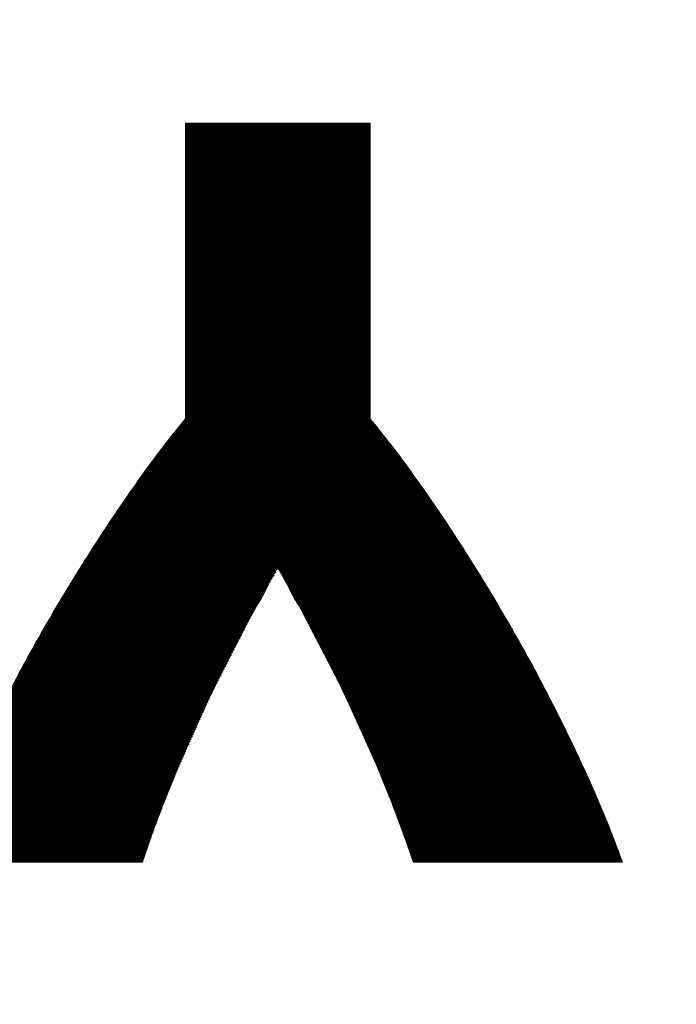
# Model space of a CAD drawing. Header units: millimetres. Extents: x 0 to 1071, y 0 to 742.
# Tile 68 of 130: x 212.08 to 216.35, y 521.68 to 528.07. Entities that reach past the tile are written whole.
import ezdxf

# ---------------------------------------------------------------- set-up
doc = ezdxf.new("R2010")
doc.units = ezdxf.units.MM
doc.header["$LTSCALE"] = 0.454724
doc.layers.add('NoLayerName_001', color=7, linetype='Continuous')
doc.layers.add('NoLayerName_002', color=7, linetype='Continuous')

# ---------------------------------------------------------------- blocks, each defined once
blk = doc.blocks.new('JZB_0009')
at = {"layer": 'NoLayerName_002', "color": 7, "linetype": 'Continuous', "lineweight": 25}
for p, q in [((30.3468, 4.841), (29.1599, 3.6541)), ((30.3379, 4.841), (29.1599, 3.663)), ((30.329, 4.841), (29.1599, 3.6719)), ((30.3201, 4.841), (29.1599, 3.6808)), ((30.3112, 4.841), (29.1599, 3.6897)), ((30.3023, 4.841), (29.1599, 3.6986)), ((30.2934, 4.841), (29.1599, 3.7075)), ((30.2845, 4.841), (29.1599, 3.7164)), ((30.2756, 4.841), (29.1599, 3.7253)), ((30.2667, 4.841), (29.1599, 3.7343)), ((30.2578, 4.841), (29.1599, 3.7432)), ((30.2489, 4.841), (29.1599, 3.7521)), ((30.2399, 4.841), (29.1599, 3.761)), ((30.231, 4.841), (29.1599, 3.7699)), ((30.2221, 4.841), (29.1599, 3.7788)), ((30.2132, 4.841), (29.1599, 3.7877)), ((30.2043, 4.841), (29.1599, 3.7966)), ((30.1954, 4.841), (29.1599, 3.8055)), ((30.1865, 4.841), (29.1599, 3.8144)), ((30.1776, 4.841), (29.1599, 3.8233)), ((30.1687, 4.841), (29.1599, 3.8322)), ((30.1598, 4.841), (29.1599, 3.8412)), ((30.1509, 4.841), (29.1599, 3.8501)), ((30.142, 4.841), (29.1599, 3.859)), ((30.133, 4.841), (29.1599, 3.8679)), ((30.1241, 4.841), (29.1599, 3.8768)), ((30.1152, 4.841), (29.1599, 3.8857)), ((30.1063, 4.841), (29.1599, 3.8946)), ((30.0974, 4.841), (29.1599, 3.9035)), ((30.0885, 4.841), (29.1599, 3.9124)), ((30.0796, 4.841), (29.1599, 3.9213)), ((30.0707, 4.841), (29.1599, 3.9302)), ((30.0618, 4.841), (29.1599, 3.9392)), ((30.0529, 4.841), (29.1599, 3.9481)), ((30.044, 4.841), (29.1599, 3.957)), ((30.0351, 4.841), (29.1599, 3.9659)), ((30.0261, 4.841), (29.1599, 3.9748)), ((30.0172, 4.841), (29.1599, 3.9837)), ((30.0083, 4.841), (29.1599, 3.9926)), ((29.9994, 4.841), (29.1599, 4.0015)), ((29.9905, 4.841), (29.1599, 4.0104)), ((29.9816, 4.841), (29.1599, 4.0193)), ((29.9727, 4.841), (29.1599, 4.0282)), ((29.9638, 4.841), (29.1599, 4.0371)), ((29.9549, 4.841), (29.1599, 4.0461)), ((29.946, 4.841), (29.1599, 4.055)), ((29.9371, 4.841), (29.1599, 4.0639)), ((29.9282, 4.841), (29.1599, 4.0728)), ((29.9192, 4.841), (29.1599, 4.0817)), ((29.9103, 4.841), (29.1599, 4.0906)), ((29.9014, 4.841), (29.1599, 4.0995)), ((29.8925, 4.841), (29.1599, 4.1084)), ((29.8836, 4.841), (29.1599, 4.1173)), ((29.8747, 4.841), (29.1599, 4.1262)), ((29.8658, 4.841), (29.1599, 4.1351)), ((29.8569, 4.841), (29.1599, 4.144)), ((29.848, 4.841), (29.1599, 4.153)), ((29.8391, 4.841), (29.1599, 4.1619)), ((29.8302, 4.841), (29.1599, 4.1708)), ((29.8212, 4.841), (29.1599, 4.1797)), ((29.8123, 4.841), (29.1599, 4.1886)), ((29.8034, 4.841), (29.1599, 4.1975)), ((29.7945, 4.841), (29.1599, 4.2064)), ((29.7856, 4.841), (29.1599, 4.2153)), ((29.7767, 4.841), (29.1599, 4.2242)), ((29.7678, 4.841), (29.1599, 4.2331)), ((29.7589, 4.841), (29.1599, 4.242)), ((29.75, 4.841), (29.1599, 4.2509)), ((29.7411, 4.841), (29.1599, 4.2599)), ((29.7322, 4.841), (29.1599, 4.2688)), ((29.7233, 4.841), (29.1599, 4.2777)), ((29.7143, 4.841), (29.1599, 4.2866)), ((29.7054, 4.841), (29.1599, 4.2955)), ((29.6965, 4.841), (29.1599, 4.3044)), ((29.6876, 4.841), (29.1599, 4.3133)), ((29.6787, 4.841), (29.1599, 4.3222)), ((29.6698, 4.841), (29.1599, 4.3311)), ((29.6609, 4.841), (29.1599, 4.34)), ((29.652, 4.841), (29.1599, 4.3489)), ((29.6431, 4.841), (29.1599, 4.3578)), ((29.6342, 4.841), (29.1599, 4.3668)), ((29.6253, 4.841), (29.1599, 4.3757)), ((29.6164, 4.841), (29.1599, 4.3846)), ((29.6074, 4.841), (29.1599, 4.3935)), ((29.5985, 4.841), (29.1599, 4.4024)), ((29.5896, 4.841), (29.1599, 4.4113)), ((29.5807, 4.841), (29.1599, 4.4202)), ((29.5718, 4.841), (29.1599, 4.4291)), ((29.5629, 4.841), (29.1599, 4.438)), ((29.554, 4.841), (29.1599, 4.4469)), ((29.5451, 4.841), (29.1599, 4.4558)), ((29.5362, 4.841), (29.1599, 4.4647)), ((29.5273, 4.841), (29.1599, 4.4737)), ((29.5184, 4.841), (29.1599, 4.4826)), ((29.5095, 4.841), (29.1599, 4.4915)), ((29.5005, 4.841), (29.1599, 4.5004)), ((29.4916, 4.841), (29.1599, 4.5093)), ((29.4827, 4.841), (29.1599, 4.5182)), ((29.4738, 4.841), (29.1599, 4.5271)), ((29.4649, 4.841), (29.1599, 4.536)), ((29.456, 4.841), (29.1599, 4.5449)), ((29.4471, 4.841), (29.1599, 4.5538)), ((29.4382, 4.841), (29.1599, 4.5627)), ((29.4293, 4.841), (29.1599, 4.5716)), ((29.4204, 4.841), (29.1599, 4.5806)), ((29.4115, 4.841), (29.1599, 4.5895)), ((29.4026, 4.841), (29.1599, 4.5984)), ((29.3936, 4.841), (29.1599, 4.6073)), ((29.3847, 4.841), (29.1599, 4.6162)), ((29.3758, 4.841), (29.1599, 4.6251)), ((29.3669, 4.841), (29.1599, 4.634)), ((29.358, 4.841), (29.1599, 4.6429)), ((29.3491, 4.841), (29.1599, 4.6518)), ((29.3402, 4.841), (29.1599, 4.6607)), ((29.3313, 4.841), (29.1599, 4.6696)), ((29.3224, 4.841), (29.1599, 4.6786)), ((29.3135, 4.841), (29.1599, 4.6875)), ((29.3046, 4.841), (29.1599, 4.6964)), ((29.2957, 4.841), (29.1599, 4.7053)), ((29.2867, 4.841), (29.1599, 4.7142)), ((29.2778, 4.841), (29.1599, 4.7231)), ((29.2689, 4.841), (29.1599, 4.732)), ((29.26, 4.841), (29.1599, 4.7409)), ((29.2511, 4.841), (29.1599, 4.7498)), ((29.2422, 4.841), (29.1599, 4.7587)), ((29.2333, 4.841), (29.1599, 4.7676)), ((29.2244, 4.841), (29.1599, 4.7765)), ((29.2155, 4.841), (29.1599, 4.7855)), ((29.2066, 4.841), (29.1599, 4.7944)), ((29.1977, 4.841), (29.1599, 4.8033)), ((29.1888, 4.841), (29.1599, 4.8122)), ((29.1798, 4.841), (29.1599, 4.8211)), ((29.1709, 4.841), (29.1599, 4.83)), ((29.162, 4.841), (29.1599, 4.8389)), ((30.3555, 4.8407), (29.1599, 3.6452)), ((30.3598, 4.8361), (29.1599, 3.6363)), ((30.3598, 4.8272), (29.1599, 3.6274)), ((30.3598, 4.8183), (29.1599, 3.6184)), ((30.3598, 4.8094), (29.1599, 3.6095)), ((30.3598, 4.8005), (29.1599, 3.6006)), ((30.3598, 4.7916), (29.1599, 3.5917)), ((30.3598, 4.7827), (29.1599, 3.5828)), ((30.3598, 4.7738), (29.1599, 3.5739)), ((30.3598, 4.7649), (29.1599, 3.565)), ((30.3598, 4.756), (29.1599, 3.5561)), ((30.3598, 4.7471), (29.1599, 3.5472)), ((30.3598, 4.7382), (29.1599, 3.5383)), ((30.3598, 4.7292), (29.1599, 3.5294)), ((30.3598, 4.7203), (29.1599, 3.5205)), ((30.3598, 4.7114), (29.1599, 3.5115)), ((30.3598, 4.7025), (29.1599, 3.5026)), ((30.3598, 4.6936), (29.1599, 3.4937)), ((30.3598, 4.6847), (29.1599, 3.4848)), ((30.3598, 4.6758), (29.1599, 3.4759)), ((30.3598, 4.6669), (29.1599, 3.467)), ((30.3598, 4.658), (29.1599, 3.4581)), ((30.3598, 4.6491), (29.1599, 3.4492)), ((30.3598, 4.6402), (29.1599, 3.4403)), ((30.3598, 4.6313), (29.1599, 3.4314)), ((30.3598, 4.6223), (29.1599, 3.4225)), ((30.3598, 4.6134), (29.1599, 3.4136)), ((30.3598, 4.6045), (29.1599, 3.4046)), ((30.3598, 4.5956), (29.1599, 3.3957)), ((30.3598, 4.5867), (29.1599, 3.3868)), ((30.3598, 4.5778), (29.1599, 3.3779)), ((30.3598, 4.5689), (29.1599, 3.369)), ((30.3598, 4.56), (29.1599, 3.3601)), ((30.3598, 4.5511), (29.1599, 3.3512)), ((30.3598, 4.5422), (29.1599, 3.3423)), ((30.3598, 4.5333), (29.1599, 3.3334)), ((30.3598, 4.5244), (29.1599, 3.3245)), ((30.3598, 4.5154), (29.1599, 3.3156)), ((30.3598, 4.5065), (29.1599, 3.3067)), ((30.3598, 4.4976), (29.1599, 3.2977)), ((30.3598, 4.4887), (29.1599, 3.2888)), ((30.3598, 4.4798), (29.1599, 3.2799)), ((30.3598, 4.4709), (29.1599, 3.271)), ((30.3598, 4.462), (29.1599, 3.2621)), ((30.3598, 4.4531), (29.1599, 3.2532)), ((30.3598, 4.4442), (29.1599, 3.2443)), ((30.3598, 4.4353), (29.1599, 3.2354)), ((30.3598, 4.4264), (29.1599, 3.2265)), ((30.3598, 4.4175), (29.1599, 3.2176)), ((30.3598, 4.4085), (29.1599, 3.2087)), ((30.3598, 4.3996), (29.1599, 3.1998)), ((30.3598, 4.3907), (29.1599, 3.1908)), ((30.3598, 4.3818), (29.1599, 3.1819)), ((30.3598, 4.3729), (29.1599, 3.173)), ((30.3598, 4.364), (29.1599, 3.1641)), ((30.3598, 4.3551), (29.1599, 3.1552)), ((30.3598, 4.3462), (29.1599, 3.1463)), ((30.3598, 4.3373), (29.1599, 3.1374)), ((30.3598, 4.3284), (29.1599, 3.1285)), ((30.3598, 4.3195), (29.1599, 3.1196)), ((30.3598, 4.3106), (29.1599, 3.1107)), ((30.3598, 4.3016), (29.1599, 3.1018)), ((30.3598, 4.2927), (29.1599, 3.0928)), ((30.3598, 4.2838), (29.1599, 3.0839)), ((30.3598, 4.2749), (29.1599, 3.075)), ((30.3598, 4.266), (29.1599, 3.0661)), ((30.3598, 4.2571), (29.1599, 3.0572)), ((30.3598, 4.2482), (29.1599, 3.0483)), ((30.3598, 4.2393), (29.1599, 3.0394)), ((30.3598, 4.2304), (29.1599, 3.0305)), ((30.3598, 4.2215), (29.1599, 3.0216)), ((30.3598, 4.2126), (29.1599, 3.0127)), ((30.3598, 4.2037), (29.1599, 3.0038)), ((30.3598, 4.1947), (29.1599, 2.9949)), ((30.3598, 4.1858), (29.1599, 2.9859)), ((30.3598, 4.1769), (29.1599, 2.977)), ((30.3598, 4.168), (29.1599, 2.9681)), ((30.3598, 4.1591), (29.1599, 2.9592)), ((30.3598, 4.0967), (29.0687, 2.8056)), ((30.3598, 4.1057), (29.0996, 2.8454)), ((30.3598, 4.1146), (29.1352, 2.8899)), ((30.3598, 4.1502), (29.1599, 2.9503)), ((30.3598, 4.1413), (29.1599, 2.9414)), ((30.3598, 4.1324), (29.1599, 2.9325)), ((30.3598, 4.1235), (29.1599, 2.9236)), ((30.3598, 4.0344), (28.8793, 2.5539)), ((30.3598, 4.0433), (28.9039, 2.5874)), ((30.3598, 4.0522), (28.9286, 2.621)), ((30.3598, 4.0611), (28.9532, 2.6545)), ((30.3598, 4.07), (28.9779, 2.6881)), ((30.3598, 4.0789), (29.007, 2.7261)), ((30.3598, 4.0878), (29.0378, 2.7658)), ((30.3598, 3.972), (28.7317, 2.3439)), ((30.3598, 3.9809), (28.7522, 2.3733)), ((30.3598, 3.9898), (28.7729, 2.4029)), ((30.3598, 3.9988), (28.7935, 2.4325)), ((30.3598, 4.0077), (28.8142, 2.462)), ((30.3598, 4.0166), (28.8348, 2.4916)), ((30.3598, 4.0255), (28.8555, 2.5211)), ((30.3598, 3.9097), (28.6069, 2.1568)), ((30.3598, 3.9186), (28.6248, 2.1835)), ((30.3598, 3.9275), (28.6426, 2.2102)), ((30.3598, 3.9364), (28.6604, 2.237)), ((30.3598, 3.9453), (28.6782, 2.2637)), ((30.3598, 3.9542), (28.696, 2.2904)), ((30.3598, 3.9631), (28.7139, 2.3172)), ((30.3598, 3.8384), (28.4885, 1.9671)), ((30.3598, 3.8473), (28.5033, 1.9907)), ((30.3598, 3.8562), (28.518, 2.0144)), ((30.3598, 3.8651), (28.5327, 2.038)), ((30.3598, 3.874), (28.5475, 2.0617)), ((30.3598, 3.8829), (28.5622, 2.0853)), ((30.3598, 3.8919), (28.5769, 2.109)), ((30.3598, 3.9008), (28.5917, 2.1326)), ((30.3598, 3.776), (28.3854, 1.8016)), ((30.3598, 3.785), (28.4001, 1.8252)), ((30.3598, 3.7939), (28.4148, 1.8489)), ((30.3598, 3.8028), (28.4296, 1.8725)), ((30.3598, 3.8117), (28.4443, 1.8962)), ((30.3598, 3.8206), (28.4591, 1.9198)), ((30.3598, 3.8295), (28.4738, 1.9435)), ((30.3598, 3.7137), (28.2955, 1.6494)), ((30.3598, 3.7226), (28.3073, 1.67)), ((30.3598, 3.7315), (28.3191, 1.6907)), ((30.3598, 3.7404), (28.3308, 1.7114)), ((30.3598, 3.7493), (28.3426, 1.7321)), ((30.3598, 3.7582), (28.3559, 1.7543)), ((30.3598, 3.7671), (28.3706, 1.7779)), ((30.3598, 3.6513), (28.213, 1.5045)), ((30.3598, 3.6602), (28.2248, 1.5252)), ((30.3598, 3.6691), (28.2366, 1.5459)), ((30.3598, 3.6781), (28.2484, 1.5666)), ((30.3598, 3.687), (28.2602, 1.5873)), ((30.3598, 3.6959), (28.2719, 1.608)), ((30.3598, 3.7048), (28.2837, 1.6287)), ((30.3598, 3.589), (28.1306, 1.3597)), ((30.3598, 3.5979), (28.1423, 1.3804)), ((30.3598, 3.6068), (28.1541, 1.4011)), ((30.3598, 3.6157), (28.1659, 1.4218)), ((30.3598, 3.6246), (28.1777, 1.4425)), ((30.3598, 3.6335), (28.1895, 1.4631)), ((30.3598, 3.6424), (28.2012, 1.4838)), ((30.3598, 3.5266), (28.0586, 1.2254)), ((30.3598, 3.5355), (28.0681, 1.2438)), ((30.3598, 3.5444), (28.0776, 1.2622)), ((30.3598, 3.5533), (28.0871, 1.2806)), ((30.3598, 3.5622), (28.0965, 1.299)), ((30.3598, 3.5712), (28.107, 1.3183)), ((30.3598, 3.5801), (28.1188, 1.339)), ((30.3598, 3.4553), (27.9828, 1.0783)), ((30.3598, 3.4643), (27.9922, 1.0967)), ((30.3598, 3.4732), (28.0017, 1.115)), ((30.3598, 3.4821), (28.0112, 1.1334)), ((30.3598, 3.491), (28.0207, 1.1518)), ((30.3598, 3.4999), (28.0302, 1.1702)), ((30.3598, 3.5088), (28.0396, 1.1886)), ((30.3598, 3.5177), (28.0491, 1.207)), ((30.3598, 3.393), (27.9164, 0.9495)), ((30.3598, 3.4019), (27.9259, 0.9679)), ((30.3598, 3.4108), (27.9353, 0.9863)), ((30.3598, 3.4197), (27.9448, 1.0047)), ((30.3598, 3.4286), (27.9543, 1.0231)), ((30.3598, 3.4375), (27.9638, 1.0415)), ((30.3598, 3.4464), (27.9733, 1.0599)), ((30.3598, 3.3306), (27.8548, 0.8256)), ((30.3598, 3.3395), (27.8623, 0.8421)), ((30.3598, 3.3484), (27.8699, 0.8585)), ((30.3598, 3.3573), (27.8785, 0.876)), ((30.3598, 3.3663), (27.8879, 0.8944)), ((30.3598, 3.3752), (27.8974, 0.9128)), ((30.3598, 3.3841), (27.9069, 0.9311)), ((30.3598, 3.2683), (27.8023, 0.7107)), ((30.3598, 3.2772), (27.8098, 0.7271)), ((30.3598, 3.2861), (27.8173, 0.7436)), ((30.3598, 3.295), (27.8248, 0.76)), ((30.3598, 3.3039), (27.8323, 0.7764)), ((30.3598, 3.3128), (27.8398, 0.7928)), ((30.3598, 3.3217), (27.8473, 0.8092)), ((30.3598, 3.2059), (27.7497, 0.5958)), ((30.3598, 3.2148), (27.7572, 0.6122)), ((30.3598, 3.2237), (27.7647, 0.6286)), ((30.3598, 3.2326), (27.7722, 0.6451)), ((30.3598, 3.2415), (27.7798, 0.6615)), ((30.3598, 3.2504), (27.7873, 0.6779)), ((30.3598, 3.2594), (27.7948, 0.6943)), ((30.3598, 3.1346), (27.6897, 0.4645)), ((30.3598, 3.1435), (27.6972, 0.4809)), ((30.3598, 3.1525), (27.7047, 0.4973)), ((30.3598, 3.1614), (27.7122, 0.5137)), ((30.3598, 3.1703), (27.7197, 0.5301)), ((30.3598, 3.1792), (27.7272, 0.5466)), ((30.3598, 3.1881), (27.7347, 0.563)), ((30.3598, 3.197), (27.7422, 0.5794)), ((30.3598, 3.0723), (27.6432, 0.3557)), ((30.3598, 3.0812), (27.6494, 0.3707)), ((30.3598, 3.0901), (27.6555, 0.3858)), ((30.3598, 3.099), (27.6616, 0.4008)), ((30.3598, 3.1079), (27.6678, 0.4159)), ((30.3598, 3.1168), (27.6746, 0.4316)), ((30.3598, 3.1257), (27.6822, 0.4481)), ((30.3598, 3.0099), (27.6002, 0.2503)), ((30.3598, 3.0188), (27.6064, 0.2654)), ((30.3598, 3.0277), (27.6125, 0.2804)), ((30.3598, 3.0366), (27.6186, 0.2955)), ((30.3598, 3.0456), (27.6248, 0.3105)), ((30.3598, 3.0545), (27.6309, 0.3256)), ((30.3598, 3.0634), (27.6371, 0.3406)), ((30.3598, 2.9476), (27.5599, 0.1476)), ((30.3598, 2.9565), (27.5654, 0.162)), ((30.3598, 2.9654), (27.5709, 0.1764)), ((30.3598, 2.9743), (27.5763, 0.1908)), ((30.3598, 2.9832), (27.5818, 0.2052)), ((30.3598, 2.9921), (27.5879, 0.2202)), ((30.3598, 3.001), (27.5941, 0.2353)), ((30.3756, 2.901), (27.5228, 0.0481)), ((30.3796, 2.8961), (27.5237, 0.0401)), ((30.3716, 2.9059), (27.5279, 0.0622)), ((30.3836, 2.8911), (27.5326, 0.0401)), ((30.3676, 2.9108), (27.5331, 0.0762)), ((30.3636, 2.9157), (27.5382, 0.0903)), ((30.3876, 2.8862), (27.5415, 0.0401)), ((30.3598, 2.9208), (27.5435, 0.1045)), ((30.3598, 2.9297), (27.549, 0.1189)), ((30.3915, 2.8813), (27.5504, 0.0401)), ((30.3598, 2.9387), (27.5544, 0.1333)), ((30.3955, 2.8764), (27.5593, 0.0401)), ((30.3995, 2.8714), (27.5682, 0.0401)), ((30.4035, 2.8665), (27.5771, 0.0401)), ((30.4075, 2.8616), (27.586, 0.0401)), ((30.4114, 2.8566), (27.5949, 0.0401)), ((30.4153, 2.8516), (27.6038, 0.0401)), ((30.4193, 2.8466), (27.6127, 0.0401)), ((30.4232, 2.8417), (27.6216, 0.0401)), ((30.4271, 2.8367), (27.6306, 0.0401)), ((30.4311, 2.8317), (27.6395, 0.0401)), ((30.435, 2.8267), (27.6484, 0.0401)), ((30.4389, 2.8218), (27.6573, 0.0401)), ((30.4428, 2.8168), (27.6662, 0.0401)), ((30.4468, 2.8118), (27.6751, 0.0401)), ((30.4507, 2.8068), (27.684, 0.0401)), ((30.4546, 2.8019), (27.6929, 0.0401)), ((30.4586, 2.7969), (27.7018, 0.0401)), ((30.4625, 2.7919), (27.7107, 0.0401)), ((30.4664, 2.7869), (27.7196, 0.0401)), ((30.4703, 2.7819), (27.7285, 0.0401)), ((30.4741, 2.7768), (27.7375, 0.0401)), ((30.478, 2.7717), (27.7464, 0.0401)), ((30.4818, 2.7666), (27.7553, 0.0401)), ((30.4856, 2.7616), (27.7642, 0.0401)), ((30.4895, 2.7565), (27.7731, 0.0401)), ((30.4933, 2.7514), (27.782, 0.0401)), ((30.4971, 2.7464), (27.7909, 0.0401)), ((30.501, 2.7413), (27.7998, 0.0401)), ((30.5048, 2.7362), (27.8087, 0.0401)), ((30.5087, 2.7311), (27.8176, 0.0401)), ((30.5125, 2.7261), (27.8265, 0.0401)), ((30.5163, 2.721), (27.8354, 0.0401)), ((30.5202, 2.7159), (27.8444, 0.0401)), ((30.524, 2.7109), (27.8533, 0.0401)), ((30.5278, 2.7058), (29.7633, 1.9413)), ((30.5317, 2.7007), (29.7666, 1.9356)), ((30.5355, 2.6956), (29.7699, 1.93)), ((30.5393, 2.6906), (29.7731, 1.9243)), ((30.5432, 2.6855), (29.7764, 1.9187)), ((30.547, 2.6804), (29.7796, 1.913)), ((30.5509, 2.6754), (29.7829, 1.9074)), ((30.5547, 2.6703), (29.7861, 1.9017)), ((30.5585, 2.6652), (29.7894, 1.8961)), ((30.5624, 2.6601), (29.7926, 1.8904)), ((30.5662, 2.6551), (29.7959, 1.8847)), ((30.57, 2.65), (29.7991, 1.879)), ((30.5739, 2.6449), (29.8023, 1.8734)), ((30.5777, 2.6399), (29.8056, 1.8677)), ((30.5816, 2.6348), (29.8088, 1.862)), ((30.5854, 2.6297), (29.8121, 1.8564)), ((30.5892, 2.6246), (29.8153, 1.8507)), ((30.593, 2.6195), (29.8185, 1.845)), ((30.5967, 2.6143), (29.8217, 1.8393)), ((30.6004, 2.6091), (29.8249, 1.8336)), ((30.6042, 2.6039), (29.8281, 1.8279)), ((30.6079, 2.5987), (29.8313, 1.8222)), ((30.6116, 2.5936), (29.8345, 1.8165)), ((30.6153, 2.5884), (29.8377, 1.8108)), ((30.619, 2.5832), (29.8409, 1.8051)), ((30.6228, 2.578), (29.8441, 1.7993)), ((30.6265, 2.5728), (29.8473, 1.7936)), ((30.6302, 2.5676), (29.8505, 1.7879)), ((30.6339, 2.5624), (29.8537, 1.7822)), ((30.6377, 2.5573), (29.8569, 1.7765)), ((30.6414, 2.5521), (29.8601, 1.7708)), ((30.6451, 2.5469), (29.8633, 1.7651)), ((30.6488, 2.5417), (29.8665, 1.7594)), ((30.6525, 2.5365), (29.8697, 1.7536)), ((30.6563, 2.5313), (29.8729, 1.7479)), ((30.66, 2.5261), (29.8761, 1.7422)), ((30.6637, 2.521), (29.8793, 1.7365)), ((30.6674, 2.5158), (29.8825, 1.7308)), ((30.6712, 2.5106), (29.8857, 1.7251)), ((30.6749, 2.5054), (29.8889, 1.7194)), ((30.6786, 2.5002), (29.8921, 1.7137)), ((30.6823, 2.495), (29.8951, 1.7078)), ((30.6861, 2.4898), (29.8981, 1.7019)), ((30.6898, 2.4847), (29.9012, 1.6961)), ((30.6935, 2.4795), (29.9042, 1.6902)), ((30.6972, 2.4743), (29.9073, 1.6843)), ((30.7009, 2.4691), (29.9103, 1.6785)), ((30.7047, 2.4639), (29.9134, 1.6726)), ((30.7084, 2.4587), (29.9164, 1.6667)), ((30.7121, 2.4535), (29.9194, 1.6609)), ((30.7158, 2.4484), (29.9225, 1.655)), ((30.7194, 2.443), (29.9255, 1.6491)), ((30.723, 2.4377), (29.9286, 1.6433)), ((30.7266, 2.4324), (29.9316, 1.6374)), ((30.7301, 2.427), (29.9347, 1.6316)), ((30.7337, 2.4217), (29.9377, 1.6257)), ((30.7373, 2.4163), (29.9407, 1.6198)), ((30.7408, 2.411), (29.9438, 1.614)), ((30.7444, 2.4057), (29.9468, 1.6081)), ((30.748, 2.4003), (29.9499, 1.6022)), ((30.7515, 2.395), (29.9529, 1.5964)), ((30.7551, 2.3896), (29.956, 1.5905)), ((30.7587, 2.3843), (29.959, 1.5846)), ((30.7623, 2.379), (29.962, 1.5788)), ((30.7658, 2.3736), (29.9651, 1.5729)), ((30.7694, 2.3683), (29.9681, 1.567)), ((30.773, 2.3629), (29.9712, 1.5612)), ((30.7765, 2.3576), (29.9742, 1.5553)), ((30.7801, 2.3523), (29.9773, 1.5494)), ((30.7837, 2.3469), (29.9803, 1.5436)), ((30.7872, 2.3416), (29.9834, 1.5377)), ((30.7908, 2.3362), (29.9864, 1.5318)), ((30.7944, 2.3309), (29.9894, 1.526)), ((30.7979, 2.3256), (29.9925, 1.5201)), ((30.8015, 2.3202), (29.9955, 1.5142)), ((30.8051, 2.3149), (29.9986, 1.5084)), ((30.8086, 2.3095), (30.0016, 1.5025)), ((30.8122, 2.3042), (30.0047, 1.4967)), ((30.8158, 2.2989), (30.0077, 1.4908)), ((30.8194, 2.2935), (30.0107, 1.4849)), ((30.8229, 2.2882), (30.0138, 1.4791)), ((30.8265, 2.2829), (30.0168, 1.4732)), ((30.8301, 2.2775), (30.0199, 1.4673)), ((30.8336, 2.2722), (30.0229, 1.4615)), ((30.8372, 2.2668), (30.026, 1.4556)), ((30.8408, 2.2615), (30.029, 1.4497)), ((30.8443, 2.2562), (30.032, 1.4439)), ((30.8479, 2.2508), (30.0351, 1.438)), ((30.8515, 2.2455), (30.0381, 1.4321)), ((30.855, 2.2401), (30.0412, 1.4263)), ((30.8586, 2.2348), (30.0442, 1.4204)), ((30.8622, 2.2295), (30.0473, 1.4145)), ((30.8657, 2.2241), (30.0503, 1.4087)), ((30.8693, 2.2188), (30.0533, 1.4028)), ((30.8729, 2.2134), (30.0564, 1.3969)), ((30.8764, 2.2081), (30.0594, 1.3911)), ((30.88, 2.2028), (30.0625, 1.3852)), ((30.8836, 2.1974), (30.0655, 1.3793)), ((30.8872, 2.1921), (30.0686, 1.3735)), ((30.8907, 2.1867), (30.0716, 1.3676)), ((30.8943, 2.1814), (30.0746, 1.3617)), ((30.8979, 2.1761), (30.0777, 1.3559)), ((30.9014, 2.1707), (30.0807, 1.35)), ((30.905, 2.1654), (30.0838, 1.3442)), ((30.9086, 2.16), (30.0868, 1.3383)), ((30.9121, 2.1547), (30.0899, 1.3324)), ((30.9157, 2.1494), (30.0929, 1.3266)), ((30.9193, 2.144), (30.0959, 1.3207)), ((30.9228, 2.1387), (30.099, 1.3148)), ((30.9264, 2.1333), (30.102, 1.309)), ((30.93, 2.128), (30.1051, 1.3031)), ((30.9335, 2.1227), (30.1081, 1.2972)), ((30.9371, 2.1173), (30.1112, 1.2914)), ((30.9407, 2.112), (30.1142, 1.2855)), ((30.9443, 2.1066), (30.1173, 1.2796)), ((30.9478, 2.1013), (30.1203, 1.2738)), ((30.9514, 2.096), (30.1233, 1.2679)), ((30.955, 2.0906), (30.1264, 1.262)), ((30.9585, 2.0853), (30.1294, 1.2562)), ((30.9621, 2.0799), (30.1325, 1.2503)), ((30.9657, 2.0746), (30.1355, 1.2444)), ((30.9692, 2.0693), (30.1386, 1.2386)), ((30.9728, 2.0639), (30.1416, 1.2327)), ((30.9762, 2.0584), (30.1446, 1.2268)), ((30.9796, 2.0529), (30.1477, 1.221)), ((30.9829, 2.0473), (30.1507, 1.2151)), ((30.9863, 2.0418), (30.1538, 1.2093)), ((30.9897, 2.0363), (30.1568, 1.2034)), ((30.9931, 2.0307), (30.1599, 1.1975)), ((30.9965, 2.0252), (30.1629, 1.1917)), ((30.9998, 2.0197), (30.1659, 1.1858)), ((31.0032, 2.0142), (30.169, 1.1799)), ((31.0066, 2.0086), (30.1719, 1.1739)), ((31.01, 2.0031), (30.1746, 1.1678)), ((31.0134, 1.9976), (30.1774, 1.1616)), ((31.0167, 1.992), (30.1802, 1.1555)), ((31.0201, 1.9865), (30.183, 1.1494)), ((29.747, 1.9249), (27.8622, 0.0401)), ((31.0235, 1.981), (30.1857, 1.1432)), ((31.0269, 1.9755), (30.1885, 1.1371)), ((31.0302, 1.9699), (30.1913, 1.131)), ((31.0336, 1.9644), (30.1941, 1.1248)), ((31.037, 1.9589), (30.1968, 1.1187)), ((31.0404, 1.9533), (30.1996, 1.1126)), ((31.0438, 1.9478), (30.2024, 1.1064)), ((31.0471, 1.9423), (30.2052, 1.1003)), ((31.0505, 1.9367), (30.2079, 1.0942)), ((31.0539, 1.9312), (30.2107, 1.088)), ((31.0573, 1.9257), (30.2135, 1.0819)), ((31.0607, 1.9202), (30.2163, 1.0758)), ((29.7354, 1.9044), (27.8711, 0.0401)), ((29.724, 1.8841), (27.88, 0.0401)), ((29.7127, 1.8639), (27.8889, 0.0401)), ((31.064, 1.9146), (30.219, 1.0696)), ((31.0674, 1.9091), (30.2218, 1.0635)), ((31.0708, 1.9036), (30.2246, 1.0574)), ((31.0742, 1.898), (30.2274, 1.0512)), ((31.0776, 1.8925), (30.2301, 1.0451)), ((31.0809, 1.887), (30.2329, 1.039)), ((31.0843, 1.8815), (30.2357, 1.0328)), ((31.0877, 1.8759), (30.2385, 1.0267)), ((31.0911, 1.8704), (30.2412, 1.0206)), ((31.0944, 1.8649), (30.244, 1.0144)), ((31.0978, 1.8593), (30.2468, 1.0083)), ((29.7013, 1.8436), (27.8978, 0.0401)), ((29.6899, 1.8234), (27.9067, 0.0401)), ((29.6786, 1.8031), (27.9156, 0.0401)), ((31.1012, 1.8538), (30.2496, 1.0022)), ((31.1046, 1.8483), (30.2523, 0.996)), ((31.108, 1.8427), (30.2551, 0.9899)), ((31.1113, 1.8372), (30.2579, 0.9838)), ((31.1147, 1.8317), (30.2607, 0.9776)), ((31.1181, 1.8262), (30.2634, 0.9715)), ((31.1215, 1.8206), (30.2662, 0.9654)), ((31.1249, 1.8151), (30.269, 0.9592)), ((31.1282, 1.8096), (30.2718, 0.9531)), ((31.1316, 1.804), (30.2745, 0.947)), ((31.135, 1.7985), (30.2773, 0.9408)), ((31.1384, 1.793), (30.2801, 0.9347)), ((29.6672, 1.7828), (27.9245, 0.0401)), ((29.6559, 1.7626), (27.9334, 0.0401)), ((29.6445, 1.7423), (27.9423, 0.0401)), ((31.1418, 1.7874), (30.2829, 0.9286)), ((31.1451, 1.7819), (30.2856, 0.9224)), ((31.1485, 1.7764), (30.2884, 0.9163)), ((31.1519, 1.7709), (30.2912, 0.9102)), ((31.1553, 1.7653), (30.294, 0.904)), ((31.1586, 1.7598), (30.2967, 0.8979)), ((31.162, 1.7543), (30.2995, 0.8918)), ((31.1654, 1.7487), (30.3023, 0.8856)), ((31.1688, 1.7432), (30.3051, 0.8795)), ((31.1722, 1.7377), (30.3078, 0.8734)), ((31.1755, 1.7322), (30.3106, 0.8672)), ((29.6332, 1.722), (27.9513, 0.0401)), ((29.6218, 1.7018), (27.9602, 0.0401)), ((29.6104, 1.6815), (27.9691, 0.0401)), ((31.1789, 1.7266), (30.3134, 0.8611)), ((31.1823, 1.7211), (30.3162, 0.855)), ((31.1857, 1.7156), (30.3189, 0.8488)), ((31.1891, 1.71), (30.3217, 0.8427)), ((31.1924, 1.7045), (30.3245, 0.8366)), ((31.1958, 1.699), (30.3273, 0.8304)), ((31.1992, 1.6934), (30.33, 0.8243)), ((31.2026, 1.6879), (30.3328, 0.8182)), ((31.206, 1.6824), (30.3356, 0.812)), ((31.2093, 1.6769), (30.3384, 0.8059)), ((31.2127, 1.6713), (30.3411, 0.7998)), ((31.2161, 1.6658), (30.3439, 0.7936)), ((29.5991, 1.6612), (27.978, 0.0401)), ((29.5891, 1.6423), (27.9869, 0.0401)), ((29.5798, 1.6241), (27.9958, 0.0401)), ((29.5704, 1.6058), (28.0047, 0.0401)), ((31.2195, 1.6603), (30.3467, 0.7875)), ((31.2228, 1.6547), (30.3495, 0.7814)), ((31.2262, 1.6492), (30.3522, 0.7752)), ((31.2295, 1.6435), (30.355, 0.7691)), ((31.2327, 1.6378), (30.3578, 0.763)), ((31.2358, 1.6321), (30.3606, 0.7568)), ((31.239, 1.6264), (30.3633, 0.7507)), ((31.2422, 1.6207), (30.3661, 0.7446)), ((31.2454, 1.6149), (30.3689, 0.7384)), ((31.2486, 1.6092), (30.3717, 0.7323)), ((31.2518, 1.6035), (30.3744, 0.7262)), ((29.5611, 1.5876), (28.0136, 0.0401)), ((29.5518, 1.5694), (28.0225, 0.0401)), ((29.5424, 1.5511), (28.0314, 0.0401)), ((31.255, 1.5978), (30.3772, 0.72)), ((31.2582, 1.5921), (30.38, 0.7139)), ((31.2614, 1.5863), (30.3828, 0.7078)), ((31.2645, 1.5806), (30.3855, 0.7016)), ((31.2677, 1.5749), (30.3883, 0.6955)), ((31.2709, 1.5692), (30.3911, 0.6894)), ((31.2741, 1.5635), (30.3939, 0.6832)), ((31.2773, 1.5578), (30.3966, 0.6771)), ((31.2805, 1.552), (30.3994, 0.671)), ((31.2837, 1.5463), (30.4022, 0.6648)), ((31.2869, 1.5406), (30.405, 0.6587)), ((29.5331, 1.5329), (28.0403, 0.0401)), ((29.5238, 1.5146), (28.0493, 0.0401)), ((29.5144, 1.4964), (28.0582, 0.0401)), ((29.5051, 1.4781), (28.0671, 0.0401)), ((31.2901, 1.5349), (30.4077, 0.6526)), ((31.2933, 1.5292), (30.4105, 0.6464)), ((31.2964, 1.5234), (30.4133, 0.6403)), ((31.2996, 1.5177), (30.416, 0.6341)), ((31.3028, 1.512), (30.4185, 0.6277)), ((31.306, 1.5063), (30.4211, 0.6214)), ((31.3092, 1.5006), (30.4236, 0.615)), ((31.3124, 1.4948), (30.4262, 0.6086)), ((31.3156, 1.4891), (30.4287, 0.6023)), ((31.3188, 1.4834), (30.4313, 0.5959)), ((31.322, 1.4777), (30.4338, 0.5895)), ((31.3251, 1.472), (30.4363, 0.5832)), ((29.4957, 1.4599), (28.076, 0.0401)), ((29.4864, 1.4416), (28.0849, 0.0401)), ((29.4771, 1.4234), (28.0938, 0.0401)), ((31.3283, 1.4662), (30.4389, 0.5768)), ((31.3315, 1.4605), (30.4414, 0.5704)), ((31.3347, 1.4548), (30.444, 0.5641)), ((31.3379, 1.4491), (30.4465, 0.5577)), ((31.3411, 1.4434), (30.4491, 0.5513)), ((31.3443, 1.4377), (30.4516, 0.545)), ((31.3475, 1.4319), (30.4542, 0.5386)), ((31.3507, 1.4262), (30.4567, 0.5323)), ((31.3538, 1.4205), (30.4592, 0.5259)), ((31.357, 1.4148), (30.4618, 0.5195)), ((31.3602, 1.4091), (30.4643, 0.5132)), ((29.4677, 1.4052), (28.1027, 0.0401)), ((29.4584, 1.3869), (28.1116, 0.0401)), ((29.4491, 1.3687), (28.1205, 0.0401)), ((29.4397, 1.3504), (28.1294, 0.0401)), ((31.3634, 1.4033), (30.4669, 0.5068)), ((31.3666, 1.3976), (30.4694, 0.5004)), ((31.3698, 1.3919), (30.472, 0.4941)), ((31.373, 1.3862), (30.4745, 0.4877)), ((31.3762, 1.3805), (30.4771, 0.4813)), ((31.3794, 1.3747), (30.4796, 0.475)), ((31.3826, 1.369), (30.4821, 0.4686)), ((31.3857, 1.3633), (30.4847, 0.4623)), ((31.3889, 1.3576), (30.4872, 0.4559)), ((31.3921, 1.3519), (30.4898, 0.4495)), ((31.3953, 1.3461), (30.4923, 0.4432)), ((29.4304, 1.3322), (28.1383, 0.0401)), ((29.4211, 1.3139), (28.1472, 0.0401)), ((29.4117, 1.2957), (28.1562, 0.0401)), ((31.3985, 1.3404), (30.4949, 0.4368)), ((31.4017, 1.3347), (30.4974, 0.4304)), ((31.4049, 1.329), (30.5, 0.4241)), ((31.4081, 1.3233), (30.5025, 0.4177)), ((31.4113, 1.3176), (30.505, 0.4113)), ((31.4144, 1.3118), (30.5076, 0.405)), ((31.4176, 1.3061), (30.5101, 0.3986)), ((31.4208, 1.3004), (30.5127, 0.3922)), ((31.424, 1.2947), (30.5152, 0.3859)), ((31.4272, 1.289), (30.5178, 0.3795)), ((31.4304, 1.2832), (30.5203, 0.3732)), ((29.4024, 1.2775), (28.1651, 0.0401)), ((29.3931, 1.2592), (28.174, 0.0401)), ((29.3837, 1.241), (28.1829, 0.0401)), ((29.3744, 1.2227), (28.1918, 0.0401)), ((31.4336, 1.2775), (30.5229, 0.3668)), ((31.4368, 1.2718), (30.5252, 0.3603)), ((31.44, 1.2661), (30.5276, 0.3537)), ((31.4431, 1.2604), (30.53, 0.3472)), ((31.4463, 1.2546), (30.5323, 0.3406)), ((31.4495, 1.2489), (30.5347, 0.3341)), ((31.4527, 1.2432), (30.5371, 0.3276)), ((31.4559, 1.2375), (30.5394, 0.321)), ((31.4591, 1.2318), (30.5418, 0.3145)), ((31.4623, 1.226), (30.5442, 0.3079)), ((31.4655, 1.2203), (30.5465, 0.3014)), ((29.3651, 1.2045), (28.2007, 0.0401)), ((29.3557, 1.1862), (28.2096, 0.0401)), ((29.3464, 1.168), (28.2185, 0.0401)), ((31.4687, 1.2146), (30.5489, 0.2949)), ((31.4718, 1.2088), (30.5513, 0.2883)), ((31.4747, 1.2029), (30.5537, 0.2818)), ((31.4777, 1.1969), (30.556, 0.2752)), ((31.4807, 1.191), (30.5584, 0.2687)), ((31.4837, 1.1851), (30.5608, 0.2622)), ((31.4867, 1.1792), (30.5631, 0.2556)), ((31.4897, 1.1732), (30.5655, 0.2491)), ((31.4926, 1.1673), (30.5679, 0.2425)), ((31.4956, 1.1614), (30.5702, 0.236)), ((31.4986, 1.1555), (30.5726, 0.2295)), ((29.337, 1.1497), (28.2274, 0.0401)), ((29.3277, 1.1315), (28.2363, 0.0401)), ((29.3189, 1.1138), (28.2452, 0.0401)), ((29.3118, 1.0977), (28.2541, 0.0401)), ((31.5016, 1.1495), (30.575, 0.2229)), ((31.5046, 1.1436), (30.5773, 0.2164)), ((31.5075, 1.1377), (30.5797, 0.2098)), ((31.5105, 1.1318), (30.5821, 0.2033)), ((31.5135, 1.1258), (30.5844, 0.1968)), ((31.5165, 1.1199), (30.5868, 0.1902)), ((31.5195, 1.114), (30.5892, 0.1837)), ((31.5225, 1.108), (30.5915, 0.1771)), ((31.5254, 1.1021), (30.5939, 0.1706)), ((31.5284, 1.0962), (30.5963, 0.1641)), ((31.5314, 1.0903), (30.5987, 0.1575)), ((29.3046, 1.0817), (28.2631, 0.0401)), ((29.2975, 1.0656), (28.272, 0.0401)), ((29.2903, 1.0496), (28.2809, 0.0401)), ((29.2832, 1.0335), (28.2898, 0.0401)), ((31.5344, 1.0843), (30.601, 0.151)), ((31.5374, 1.0784), (30.6034, 0.1444)), ((31.5403, 1.0725), (30.6058, 0.1379)), ((31.5433, 1.0666), (30.6081, 0.1314)), ((31.5463, 1.0606), (30.6105, 0.1248)), ((31.5493, 1.0547), (30.6129, 0.1183)), ((31.5523, 1.0488), (30.6152, 0.1117)), ((31.5553, 1.0429), (30.6176, 0.1052)), ((31.5582, 1.0369), (30.62, 0.0986)), ((31.5612, 1.031), (30.6222, 0.092)), ((31.5642, 1.0251), (30.6245, 0.0854)), ((29.276, 1.0175), (28.2987, 0.0401)), ((29.2689, 1.0014), (28.3076, 0.0401)), ((29.2618, 0.9854), (28.3165, 0.0401)), ((29.2546, 0.9693), (28.3254, 0.0401)), ((31.5672, 1.0192), (30.6267, 0.0787)), ((31.5702, 1.0132), (30.629, 0.0721)), ((31.5732, 1.0073), (30.6313, 0.0654)), ((31.5761, 1.0014), (30.6335, 0.0587)), ((31.5791, 0.9954), (30.6357, 0.0521)), ((31.5821, 0.9895), (30.638, 0.0454)), ((31.5851, 0.9836), (30.6416, 0.0401)), ((31.5881, 0.9777), (30.6505, 0.0401)), ((31.591, 0.9717), (30.6594, 0.0401)), ((31.594, 0.9658), (30.6683, 0.0401)), ((31.597, 0.9599), (30.6772, 0.0401)), ((29.2475, 0.9533), (28.3343, 0.0401)), ((29.2403, 0.9372), (28.3432, 0.0401)), ((29.2332, 0.9212), (28.3521, 0.0401)), ((29.2261, 0.9051), (28.361, 0.0401)), ((31.6, 0.954), (30.6861, 0.0401)), ((31.603, 0.948), (30.6951, 0.0401)), ((31.606, 0.9421), (30.704, 0.0401)), ((31.6089, 0.9362), (30.7129, 0.0401)), ((31.6119, 0.9303), (30.7218, 0.0401)), ((31.6149, 0.9243), (30.7307, 0.0401)), ((31.6179, 0.9184), (30.7396, 0.0401)), ((31.6209, 0.9125), (30.7485, 0.0401)), ((31.6239, 0.9066), (30.7574, 0.0401)), ((31.6268, 0.9006), (30.7663, 0.0401)), ((29.2189, 0.8891), (28.37, 0.0401)), ((29.2118, 0.873), (28.3789, 0.0401)), ((29.2046, 0.857), (28.3878, 0.0401)), ((29.1975, 0.8409), (28.3967, 0.0401)), ((31.6298, 0.8947), (30.7752, 0.0401)), ((31.6328, 0.8888), (30.7841, 0.0401)), ((31.6358, 0.8829), (30.793, 0.0401)), ((31.6388, 0.8769), (30.802, 0.0401)), ((31.6417, 0.871), (30.8109, 0.0401)), ((31.6447, 0.8651), (30.8198, 0.0401)), ((31.6477, 0.8591), (30.8287, 0.0401)), ((31.6507, 0.8532), (30.8376, 0.0401)), ((31.6537, 0.8473), (30.8465, 0.0401)), ((31.6567, 0.8414), (30.8554, 0.0401)), ((31.6596, 0.8354), (30.8643, 0.0401)), ((29.1903, 0.8249), (28.4056, 0.0401)), ((29.1832, 0.8088), (28.4145, 0.0401)), ((29.1761, 0.7928), (28.4234, 0.0401)), ((29.1689, 0.7767), (28.4323, 0.0401)), ((31.6626, 0.8295), (30.8732, 0.0401)), ((31.6656, 0.8236), (30.8821, 0.0401)), ((31.6686, 0.8177), (30.891, 0.0401)), ((31.6716, 0.8117), (30.8999, 0.0401)), ((31.6745, 0.8058), (30.9089, 0.0401)), ((31.6775, 0.7999), (30.9178, 0.0401)), ((31.6805, 0.794), (30.9267, 0.0401)), ((31.6835, 0.788), (30.9356, 0.0401)), ((31.6865, 0.7821), (30.9445, 0.0401)), ((31.6895, 0.7762), (30.9534, 0.0401)), ((31.6924, 0.7703), (30.9623, 0.0401)), ((29.1618, 0.7607), (28.4412, 0.0401)), ((29.1546, 0.7446), (28.4501, 0.0401)), ((29.1475, 0.7286), (28.459, 0.0401)), ((29.1403, 0.7125), (28.4679, 0.0401)), ((31.6953, 0.7642), (30.9712, 0.0401)), ((31.6981, 0.758), (30.9801, 0.0401)), ((31.7008, 0.7519), (30.989, 0.0401)), ((31.7035, 0.7457), (30.9979, 0.0401)), ((31.7063, 0.7395), (31.0069, 0.0401)), ((31.709, 0.7334), (31.0158, 0.0401)), ((31.7117, 0.7272), (31.0247, 0.0401)), ((31.7145, 0.721), (31.0336, 0.0401)), ((31.7172, 0.7148), (31.0425, 0.0401)), ((31.7199, 0.7087), (31.0514, 0.0401)), ((29.1332, 0.6965), (28.4769, 0.0401)), ((29.1261, 0.6804), (28.4858, 0.0401)), ((29.1189, 0.6644), (28.4947, 0.0401)), ((29.1118, 0.6483), (28.5036, 0.0401)), ((31.7227, 0.7025), (31.0603, 0.0401)), ((31.7254, 0.6963), (31.0692, 0.0401)), ((31.7282, 0.6902), (31.0781, 0.0401)), ((31.7309, 0.684), (31.087, 0.0401)), ((31.7336, 0.6778), (31.0959, 0.0401)), ((31.7364, 0.6716), (31.1048, 0.0401)), ((31.7391, 0.6655), (31.1138, 0.0401)), ((31.7418, 0.6593), (31.1227, 0.0401)), ((31.7446, 0.6531), (31.1316, 0.0401)), ((31.7473, 0.647), (31.1405, 0.0401)), ((31.75, 0.6408), (31.1494, 0.0401)), ((29.1046, 0.6323), (28.5125, 0.0401)), ((29.0975, 0.6162), (28.5214, 0.0401)), ((29.0903, 0.6002), (28.5303, 0.0401)), ((29.0832, 0.5841), (28.5392, 0.0401)), ((31.7528, 0.6346), (31.1583, 0.0401)), ((31.7555, 0.6284), (31.1672, 0.0401)), ((31.7583, 0.6223), (31.1761, 0.0401)), ((31.761, 0.6161), (31.185, 0.0401)), ((31.7637, 0.6099), (31.1939, 0.0401)), ((31.7665, 0.6037), (31.2028, 0.0401)), ((31.7692, 0.5976), (31.2117, 0.0401)), ((31.7719, 0.5914), (31.2207, 0.0401)), ((31.7747, 0.5852), (31.2296, 0.0401)), ((31.7774, 0.5791), (31.2385, 0.0401)), ((29.0768, 0.5687), (28.5481, 0.0401)), ((29.071, 0.5541), (28.557, 0.0401)), ((29.0653, 0.5395), (28.5659, 0.0401)), ((29.0595, 0.5248), (28.5748, 0.0401)), ((31.7801, 0.5729), (31.2474, 0.0401)), ((31.7829, 0.5667), (31.2563, 0.0401)), ((31.7856, 0.5605), (31.2652, 0.0401)), ((31.7884, 0.5544), (31.2741, 0.0401)), ((31.7911, 0.5482), (31.283, 0.0401)), ((31.7938, 0.542), (31.2919, 0.0401)), ((31.7966, 0.5359), (31.3008, 0.0401)), ((31.7993, 0.5297), (31.3097, 0.0401)), ((31.802, 0.5235), (31.3186, 0.0401)), ((31.8048, 0.5173), (31.3276, 0.0401)), ((29.0538, 0.5102), (28.5838, 0.0401)), ((29.0481, 0.4955), (28.5927, 0.0401)), ((29.0423, 0.4809), (28.6016, 0.0401)), ((29.0366, 0.4662), (28.6105, 0.0401)), ((29.0309, 0.4516), (28.6194, 0.0401)), ((31.8075, 0.5112), (31.3365, 0.0401)), ((31.8102, 0.505), (31.3454, 0.0401)), ((31.813, 0.4988), (31.3543, 0.0401)), ((31.8157, 0.4927), (31.3632, 0.0401)), ((31.8185, 0.4865), (31.3721, 0.0401)), ((31.8212, 0.4803), (31.381, 0.0401)), ((31.8239, 0.4741), (31.3899, 0.0401)), ((31.8267, 0.468), (31.3988, 0.0401)), ((31.8294, 0.4618), (31.4077, 0.0401)), ((31.8321, 0.4556), (31.4166, 0.0401)), ((31.8349, 0.4494), (31.4255, 0.0401)), ((29.0251, 0.437), (28.6283, 0.0401)), ((29.0194, 0.4223), (28.6372, 0.0401)), ((29.0137, 0.4077), (28.6461, 0.0401)), ((29.0079, 0.393), (28.655, 0.0401)), ((31.8376, 0.4433), (31.4345, 0.0401)), ((31.8403, 0.4371), (31.4434, 0.0401)), ((31.8431, 0.4309), (31.4523, 0.0401)), ((31.8458, 0.4248), (31.4612, 0.0401)), ((31.8486, 0.4186), (31.4701, 0.0401)), ((31.8513, 0.4124), (31.479, 0.0401)), ((31.854, 0.4062), (31.4879, 0.0401)), ((31.8568, 0.4001), (31.4968, 0.0401)), ((31.8595, 0.3939), (31.5057, 0.0401)), ((31.8622, 0.3877), (31.5146, 0.0401)), ((29.0022, 0.3784), (28.6639, 0.0401)), ((28.9965, 0.3637), (28.6728, 0.0401)), ((28.9907, 0.3491), (28.6817, 0.0401)), ((28.985, 0.3344), (28.6907, 0.0401)), ((31.865, 0.3816), (31.5235, 0.0401)), ((31.8677, 0.3754), (31.5324, 0.0401)), ((31.8704, 0.3692), (31.5414, 0.0401)), ((31.8732, 0.363), (31.5503, 0.0401)), ((31.8759, 0.3569), (31.5592, 0.0401)), ((31.8787, 0.3507), (31.5681, 0.0401)), ((31.8814, 0.3445), (31.577, 0.0401)), ((31.8841, 0.3384), (31.5859, 0.0401)), ((31.8869, 0.3322), (31.5948, 0.0401)), ((31.8896, 0.326), (31.6037, 0.0401)), ((28.9792, 0.3198), (28.6996, 0.0401)), ((28.9736, 0.3052), (28.7085, 0.0401)), ((28.9687, 0.2915), (28.7174, 0.0401)), ((28.9639, 0.2777), (28.7263, 0.0401)), ((28.959, 0.2639), (28.7352, 0.0401)), ((31.8921, 0.3196), (31.6126, 0.0401)), ((31.8946, 0.3132), (31.6215, 0.0401)), ((31.8971, 0.3068), (31.6304, 0.0401)), ((31.8996, 0.3004), (31.6393, 0.0401)), ((31.9021, 0.294), (31.6483, 0.0401)), ((31.9047, 0.2876), (31.6572, 0.0401)), ((31.9072, 0.2812), (31.6661, 0.0401)), ((31.9097, 0.2748), (31.675, 0.0401)), ((31.9122, 0.2684), (31.6839, 0.0401)), ((31.9147, 0.262), (31.6928, 0.0401)), ((28.9541, 0.2501), (28.7441, 0.0401)), ((28.9493, 0.2364), (28.753, 0.0401)), ((28.9444, 0.2226), (28.7619, 0.0401)), ((28.9395, 0.2088), (28.7708, 0.0401)), ((28.9347, 0.195), (28.7797, 0.0401)), ((31.9172, 0.2556), (31.7017, 0.0401)), ((31.9197, 0.2492), (31.7106, 0.0401)), ((31.9222, 0.2428), (31.7195, 0.0401)), ((31.9247, 0.2364), (31.7284, 0.0401)), ((31.9272, 0.23), (31.7373, 0.0401)), ((31.9298, 0.2236), (31.7463, 0.0401)), ((31.9323, 0.2172), (31.7552, 0.0401)), ((31.9348, 0.2108), (31.7641, 0.0401)), ((31.9373, 0.2044), (31.773, 0.0401)), ((31.9398, 0.198), (31.7819, 0.0401)), ((28.9298, 0.1813), (28.7887, 0.0401)), ((28.9249, 0.1675), (28.7976, 0.0401)), ((28.9201, 0.1537), (28.8065, 0.0401)), ((28.9152, 0.1399), (28.8154, 0.0401)), ((31.9423, 0.1916), (31.7908, 0.0401)), ((31.9448, 0.1852), (31.7997, 0.0401)), ((31.9473, 0.1788), (31.8086, 0.0401)), ((31.9498, 0.1724), (31.8175, 0.0401)), ((31.9523, 0.166), (31.8264, 0.0401)), ((31.9548, 0.1596), (31.8353, 0.0401)), ((31.9574, 0.1532), (31.8442, 0.0401)), ((31.9599, 0.1468), (31.8532, 0.0401)), ((31.9624, 0.1404), (31.8621, 0.0401)), ((31.9649, 0.134), (31.871, 0.0401)), ((28.9103, 0.1262), (28.8243, 0.0401)), ((28.9055, 0.1124), (28.8332, 0.0401)), ((28.9006, 0.0986), (28.8421, 0.0401)), ((28.8957, 0.0848), (28.851, 0.0401)), ((28.8909, 0.0711), (28.8599, 0.0401)), ((31.9674, 0.1276), (31.8799, 0.0401)), ((31.9699, 0.1212), (31.8888, 0.0401)), ((31.9724, 0.1148), (31.8977, 0.0401)), ((31.9749, 0.1084), (31.9066, 0.0401)), ((31.9773, 0.1019), (31.9155, 0.0401)), ((31.9797, 0.0954), (31.9244, 0.0401)), ((31.9821, 0.0889), (31.9333, 0.0401)), ((31.9845, 0.0824), (31.9422, 0.0401)), ((31.9869, 0.0758), (31.9511, 0.0401)), ((31.9893, 0.0693), (31.9601, 0.0401)), ((28.886, 0.0573), (28.8688, 0.0401)), ((28.8811, 0.0435), (28.8777, 0.0401)), ((31.9917, 0.0628), (31.969, 0.0401)), ((31.9941, 0.0563), (31.9779, 0.0401)), ((31.9964, 0.0498), (31.9868, 0.0401)), ((31.9988, 0.0432), (31.9957, 0.0401))]:
    blk.add_line(p, q, dxfattribs=at)
at = {"layer": 'NoLayerName_002', "color": 7, "linetype": 'Continuous', "lineweight": 13}
for points in [[(29.1599, 4.841), (29.1599, 4.5209), (29.1599, 3.8806), (29.1599, 3.2403), (29.1599, 2.9202)], [(30.3598, 4.841), (30.1598, 4.841), (29.7599, 4.841), (29.3599, 4.841), (29.1599, 4.841)], [(30.3598, 2.9202), (30.3598, 3.2403), (30.3598, 3.8806), (30.3598, 4.5209), (30.3598, 4.841)], [(27.5199, 0.0401), (27.7465, 0.0401), (28.1999, 0.0401), (28.6532, 0.0401), (28.8799, 0.0401)], [(30.6397, 0.0401), (30.8664, 0.0401), (31.3198, 0.0401), (31.7732, 0.0401), (31.9999, 0.0401)]]:
    blk.add_open_spline(points, degree=3, dxfattribs=at)
for points, knots in [([(29.1599, 2.9202), (29.1219, 2.8726), (29.0425, 2.7751), (28.926, 2.6197), (28.8065, 2.4535), (28.6856, 2.2771), (28.5641, 2.0921), (28.443, 1.8997), (28.3231, 1.701), (28.2053, 1.4975), (28.0907, 1.2904), (27.9801, 1.0809), (27.8745, 0.8703), (27.7746, 0.66), (27.6818, 0.4511), (27.5958, 0.2453), (27.5454, 0.1076), (27.5199, 0.0401)], [0, 0, 0, 0, 0.18268, 0.377345, 0.582542, 0.796798, 1.018629, 1.246542, 1.479047, 1.714653, 1.951872, 2.189228, 2.425255, 2.658503, 2.887546, 3.110987, 3.327468, 3.327468, 3.327468, 3.327468]), ([(31.9999, 0.0401), (31.9744, 0.1076), (31.9239, 0.2453), (31.838, 0.4511), (31.7451, 0.66), (31.6453, 0.8703), (31.5396, 1.0809), (31.429, 1.2904), (31.3144, 1.4975), (31.1967, 1.701), (31.0767, 1.8997), (30.9556, 2.0921), (30.8341, 2.2771), (30.7132, 2.4535), (30.5937, 2.6197), (30.4773, 2.7751), (30.3978, 2.8726), (30.3598, 2.9202)], [0, 0, 0, 0, 0.216482, 0.439924, 0.668969, 0.90222, 1.13825, 1.375609, 1.612832, 1.84844, 2.080947, 2.308862, 2.530691, 2.744944, 2.950136, 3.144793, 3.327461, 3.327461, 3.327461, 3.327461]), ([(28.8799, 0.0401), (28.8943, 0.0821), (28.9228, 0.1668), (28.9688, 0.2934), (29.0172, 0.4207), (29.068, 0.5485), (29.1212, 0.6767), (29.1766, 0.805), (29.2342, 0.9335), (29.2938, 1.0619), (29.3553, 1.1901), (29.4187, 1.3178), (29.4838, 1.4457), (29.5505, 1.5707), (29.6188, 1.7032), (29.6885, 1.804), (29.7599, 2.0188), (29.8313, 1.804), (29.901, 1.7032), (29.9693, 1.5707), (30.036, 1.4457), (30.1011, 1.3178), (30.1645, 1.1901), (30.226, 1.0619), (30.2855, 0.9335), (30.3431, 0.805), (30.3985, 0.6767), (30.4516, 0.5485), (30.5025, 0.4207), (30.5508, 0.2934), (30.5969, 0.1668), (30.6253, 0.0821), (30.6397, 0.0401)], [0, 0, 0, 0, 0.133152, 0.26791, 0.404146, 0.541729, 0.680522, 0.820389, 0.96119, 1.102782, 1.245022, 1.387764, 1.530861, 1.674166, 1.817529, 1.9608, 2.103828, 2.246865, 2.390139, 2.533501, 2.676801, 2.819892, 2.962626, 3.104856, 3.246439, 3.387231, 3.527091, 3.665879, 3.803458, 3.939693, 4.074453, 4.20761, 4.20761, 4.20761, 4.20761])]:
    blk.add_open_spline(points, degree=3, knots=knots, dxfattribs=at)

msp = doc.modelspace()

# ---------------------------------------------------------------- linework, layer by layer
at = {"layer": 'NoLayerName_001', "color": 7, "linetype": 'Continuous', "lineweight": 25}
for radius, start, end in [(39.5, 318.3301343, 270), (38, 319.6850908, 270.7162159)]:
    msp.add_arc((200, 525), radius, start, end, dxfattribs=at)

# ---------------------------------------------------------------- block references
at = {"layer": 'NoLayerName_001'}
msp.add_blockref('JZB_0009', (184.000046, 522.559448), dxfattribs=at)

doc.saveas('drawing.dxf')
